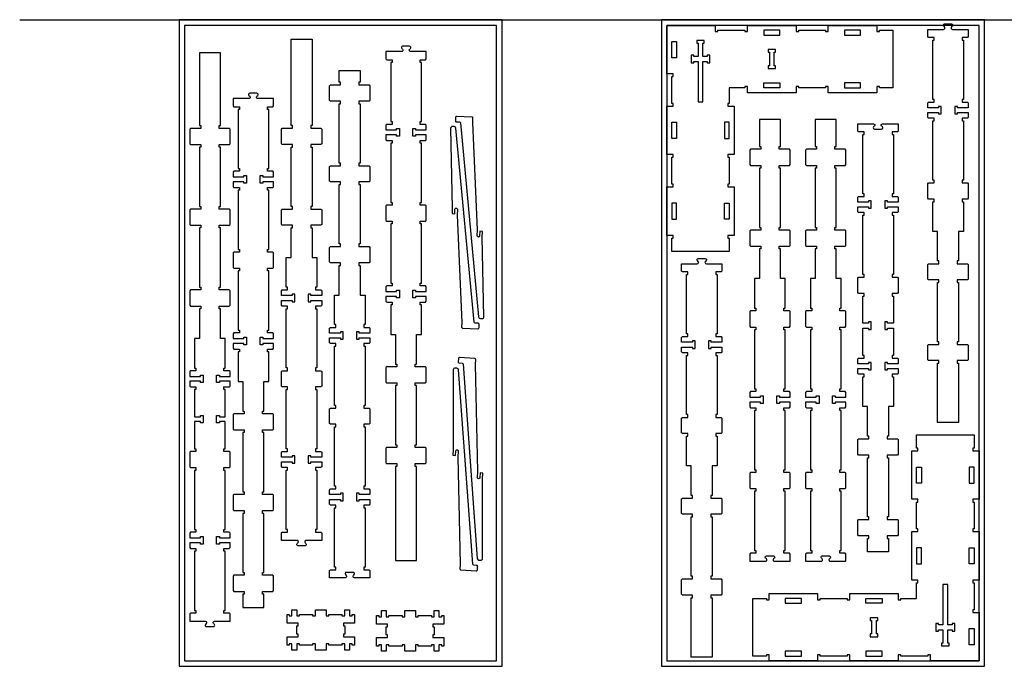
# Model space of a CAD drawing. Header units: inches. Extents: x -1745 to 48028, y -9858 to 20083.
# Tile 14 of 31: x 17034 to 20693, y 5994 to 8395. Entities that reach past the tile are written whole.
import ezdxf

# ---------------------------------------------------------------- set-up
doc = ezdxf.new("R2010")
doc.units = ezdxf.units.IN
doc.header["$MEASUREMENT"] = 0
doc.header["$PDMODE"] = 34
doc.layers.add('TOP-CUT-OUTSIDE_24.500MM', color=7, linetype='Continuous', lineweight=25, true_color=0x00a2ff)

msp = doc.modelspace()

# ---------------------------------------------------------------- linework, layer by layer
msp.add_line((17033.7, 8394.1), (31373.4, 8394.1))
for points in [[(17626.1, 5994.1), (18826.1, 5994.1), (18826.1, 8394.1), (17626.1, 8394.1)], [(19418.6, 5994.1), (20618.6, 5994.1), (20618.6, 8394.1), (19418.6, 8394.1)], [(17646.1, 6014.1), (18806.1, 6014.1), (18806.1, 8374.1), (17646.1, 8374.1)], [(19670.6, 8142.1), (19670.6, 8084.1), (19665.6, 8084.1), (19665.6, 8074.1), (19688.6, 8074.1), (19688.6, 7894.1), (19665.6, 7894.1), (19665.6, 7884.1), (19670.6, 7884.1), (19670.6, 7784.1), (19665.6, 7784.1), (19665.6, 7774.1), (19688.6, 7774.1), (19688.6, 7594.1), (19665.6, 7594.1), (19665.6, 7584.1), (19670.6, 7584.1), (19670.6, 7534.1), (19456.6, 7534.1), (19456.6, 7584.1), (19461.6, 7584.1), (19461.6, 7594.1), (19438.6, 7594.1), (19438.6, 7774.1), (19461.6, 7774.1), (19461.6, 7784.1), (19456.6, 7784.1), (19456.6, 7884.1), (19461.6, 7884.1), (19461.6, 7894.1), (19438.6, 7894.1), (19438.6, 8074.1), (19461.6, 8074.1), (19461.6, 8084.1), (19456.6, 8084.1), (19456.6, 8184.1), (19461.6, 8184.1), (19461.6, 8194.1), (19438.6, 8194.1), (19438.6, 8374.1), (19618.6, 8374.1), (19618.6, 8351.1), (19628.6, 8351.1), (19628.6, 8356.1), (19728.6, 8356.1), (19728.6, 8351.1), (19738.6, 8351.1), (19738.6, 8374.1), (19918.6, 8374.1), (19918.6, 8351.1), (19928.6, 8351.1), (19928.6, 8356.1), (20028.6, 8356.1), (20028.6, 8351.1), (20038.6, 8351.1), (20038.6, 8374.1), (20218.6, 8374.1), (20218.6, 8351.1), (20228.6, 8351.1), (20228.6, 8356.1), (20278.6, 8356.1), (20278.6, 8142.1), (20228.6, 8142.1), (20228.6, 8147.1), (20218.6, 8147.1), (20218.6, 8124.1), (20038.6, 8124.1), (20038.6, 8147.1), (20028.6, 8147.1), (20028.6, 8142.1), (19928.6, 8142.1), (19928.6, 8147.1), (19918.6, 8147.1), (19918.6, 8124.1), (19738.6, 8124.1), (19738.6, 8147.1), (19728.6, 8147.1), (19728.6, 8142.1)], [(19438.6, 6014.1), (20598.6, 6014.1), (20598.6, 8374.1), (19438.6, 8374.1)], [(19528.6, 8235.1), (19538.6, 8235.1), (19538.6, 8240.1), (19554.6, 8240.1), (19554.6, 8090.1), (19572.6, 8090.1), (19572.6, 8240.1), (19588.6, 8240.1), (19588.6, 8235.1), (19598.6, 8235.1), (19598.6, 8263.1), (19588.6, 8263.1), (19588.6, 8258.1), (19572.6, 8258.1), (19572.6, 8308.1), (19577.6, 8308.1), (19577.6, 8318.1), (19549.6, 8318.1), (19549.6, 8308.1), (19554.6, 8308.1), (19554.6, 8258.1), (19538.6, 8258.1), (19538.6, 8263.1), (19528.6, 8263.1)], [(19842.6, 8214.1), (19842.6, 8224.1), (19837.6, 8224.1), (19837.6, 8274.1), (19842.6, 8274.1), (19842.6, 8284.1), (19814.6, 8284.1), (19814.6, 8274.1), (19819.6, 8274.1), (19819.6, 8224.1), (19814.6, 8224.1), (19814.6, 8214.1)], [(20366.6, 6246.1), (20366.6, 6304.1), (20371.6, 6304.1), (20371.6, 6314.1), (20348.6, 6314.1), (20348.6, 6494.1), (20371.6, 6494.1), (20371.6, 6504.1), (20366.6, 6504.1), (20366.6, 6604.1), (20371.6, 6604.1), (20371.6, 6614.1), (20348.6, 6614.1), (20348.6, 6794.1), (20371.6, 6794.1), (20371.6, 6804.1), (20366.6, 6804.1), (20366.6, 6854.1), (20580.6, 6854.1), (20580.6, 6804.1), (20575.6, 6804.1), (20575.6, 6794.1), (20598.6, 6794.1), (20598.6, 6614.1), (20575.6, 6614.1), (20575.6, 6604.1), (20580.6, 6604.1), (20580.6, 6504.1), (20575.6, 6504.1), (20575.6, 6494.1), (20598.6, 6494.1), (20598.6, 6314.1), (20575.6, 6314.1), (20575.6, 6304.1), (20580.6, 6304.1), (20580.6, 6204.1), (20575.6, 6204.1), (20575.6, 6194.1), (20598.6, 6194.1), (20598.6, 6014.1), (20418.6, 6014.1), (20418.6, 6037.1), (20408.6, 6037.1), (20408.6, 6032.1), (20308.6, 6032.1), (20308.6, 6037.1), (20298.6, 6037.1), (20298.6, 6014.1), (20118.6, 6014.1), (20118.6, 6037.1), (20108.6, 6037.1), (20108.6, 6032.1), (20008.6, 6032.1), (20008.6, 6037.1), (19998.6, 6037.1), (19998.6, 6014.1), (19818.6, 6014.1), (19818.6, 6037.1), (19808.6, 6037.1), (19808.6, 6032.1), (19758.6, 6032.1), (19758.6, 6246.1), (19808.6, 6246.1), (19808.6, 6241.1), (19818.6, 6241.1), (19818.6, 6264.1), (19998.6, 6264.1), (19998.6, 6241.1), (20008.6, 6241.1), (20008.6, 6246.1), (20108.6, 6246.1), (20108.6, 6241.1), (20118.6, 6241.1), (20118.6, 6264.1), (20298.6, 6264.1), (20298.6, 6241.1), (20308.6, 6241.1), (20308.6, 6246.1)], [(20508.6, 6153.1), (20498.6, 6153.1), (20498.6, 6148.1), (20482.6, 6148.1), (20482.6, 6298.1), (20464.6, 6298.1), (20464.6, 6148.1), (20448.6, 6148.1), (20448.6, 6153.1), (20438.6, 6153.1), (20438.6, 6125.1), (20448.6, 6125.1), (20448.6, 6130.1), (20464.6, 6130.1), (20464.6, 6080.1), (20459.6, 6080.1), (20459.6, 6070.1), (20487.6, 6070.1), (20487.6, 6080.1), (20482.6, 6080.1), (20482.6, 6130.1), (20498.6, 6130.1), (20498.6, 6125.1), (20508.6, 6125.1)], [(20194.6, 6174.1), (20194.6, 6164.1), (20199.6, 6164.1), (20199.6, 6114.1), (20194.6, 6114.1), (20194.6, 6104.1), (20222.6, 6104.1), (20222.6, 6114.1), (20217.6, 6114.1), (20217.6, 6164.1), (20222.6, 6164.1), (20222.6, 6174.1)]]:
    msp.add_lwpolyline(points, close=True)
for points in [[(20431.5, 8019.2), (20431.5, 8029.2), (20411.5, 8029.2), (20408.5, 8032.2), (20408.5, 8050.2), (20448.5, 8050.2), (20448.5, 8045.2), (20458.5, 8045.2), (20458.5, 8073.2), (20448.5, 8073.2), (20448.5, 8068.2), (20408.5, 8068.2), (20408.5, 8086.2), (20411.5, 8089.2), (20431.5, 8089.2), (20431.5, 8099.2), (20426.5, 8099.2), (20426.5, 8319.2), (20431.5, 8319.2), (20431.5, 8329.2), (20411.5, 8329.2), (20408.5, 8332.2), (20408.5, 8359.2), (20466.3, 8359.2, 0.668179), (20470.1, 8368.2), (20467.1, 8371.1, -0.668179), (20470.5, 8379.3), (20496.4, 8379.3, -0.668179), (20499.8, 8371.1), (20496.9, 8368.2, 0.668179), (20500.6, 8359.2), (20558.5, 8359.2), (20558.5, 8332.2), (20555.5, 8329.2), (20535.5, 8329.2), (20535.5, 8319.2), (20540.5, 8319.2), (20540.5, 8099.2), (20535.5, 8099.2), (20535.5, 8089.2), (20555.5, 8089.2), (20558.5, 8086.2), (20558.5, 8068.2), (20518.5, 8068.2), (20518.5, 8073.2), (20508.5, 8073.2), (20508.5, 8045.2), (20518.5, 8045.2), (20518.5, 8050.2), (20558.5, 8050.2), (20558.5, 8032.2), (20555.5, 8029.2), (20535.5, 8029.2), (20535.5, 8019.2), (20540.5, 8019.2), (20540.5, 7799.2), (20535.5, 7799.2), (20535.5, 7789.2), (20555.5, 7789.2), (20558.5, 7786.2), (20558.5, 7732.2), (20555.5, 7729.2), (20535.5, 7729.2), (20535.5, 7719.2), (20540.5, 7719.2), (20540.5, 7609.2), (20522.5, 7609.2), (20522.5, 7499.2), (20517.5, 7499.2), (20517.5, 7489.2), (20555.5, 7489.2), (20558.5, 7486.2), (20558.5, 7432.2), (20555.5, 7429.2), (20517.5, 7429.2), (20517.5, 7419.2), (20522.5, 7419.2), (20522.5, 7199.2), (20517.5, 7199.2), (20517.5, 7189.2), (20555.5, 7189.2), (20558.5, 7186.2), (20558.5, 7132.2), (20555.5, 7129.2), (20517.5, 7129.2), (20517.5, 7119.2), (20522.5, 7119.2), (20522.5, 6899.2), (20444.5, 6899.2), (20444.5, 7119.2), (20449.5, 7119.2), (20449.5, 7129.2), (20411.5, 7129.2), (20408.5, 7132.2), (20408.5, 7186.2), (20411.5, 7189.2), (20449.5, 7189.2), (20449.5, 7199.2), (20444.5, 7199.2), (20444.5, 7419.2), (20449.5, 7419.2), (20449.5, 7429.2), (20411.5, 7429.2), (20408.5, 7432.2), (20408.5, 7486.2), (20411.5, 7489.2), (20449.5, 7489.2), (20449.5, 7499.2), (20444.5, 7499.2), (20444.5, 7609.2), (20426.5, 7609.2), (20426.5, 7719.2), (20431.5, 7719.2), (20431.5, 7729.2), (20411.5, 7729.2), (20408.5, 7732.2), (20408.5, 7786.2), (20411.5, 7789.2), (20431.5, 7789.2), (20431.5, 7799.2), (20426.5, 7799.2), (20426.5, 8019.2)], [(18064.8, 6449.9), (18067.8, 6452.8, 0.668179), (18064, 6461.8), (18006.2, 6461.8), (18006.2, 6488.8), (18009.2, 6491.8), (18029.2, 6491.8), (18029.2, 6501.8), (18024.2, 6501.8), (18024.2, 6721.8), (18029.2, 6721.8), (18029.2, 6731.8), (18009.2, 6731.8), (18006.2, 6734.8), (18006.2, 6752.8), (18046.2, 6752.8), (18046.2, 6747.8), (18056.2, 6747.8), (18056.2, 6775.8), (18046.2, 6775.8), (18046.2, 6770.8), (18006.2, 6770.8), (18006.2, 6788.8), (18009.2, 6791.8), (18029.2, 6791.8), (18029.2, 6801.8), (18024.2, 6801.8), (18024.2, 7021.8), (18029.2, 7021.8), (18029.2, 7031.8), (18009.2, 7031.8), (18006.2, 7034.8), (18006.2, 7088.8), (18009.2, 7091.8), (18029.2, 7091.8), (18029.2, 7101.8), (18024.2, 7101.8), (18024.2, 7321.8), (18029.2, 7321.8), (18029.2, 7331.8), (18009.2, 7331.8), (18006.2, 7334.8), (18006.2, 7352.8), (18046.2, 7352.8), (18046.2, 7347.8), (18056.2, 7347.8), (18056.2, 7375.8), (18046.2, 7375.8), (18046.2, 7370.8), (18006.2, 7370.8), (18006.2, 7388.8), (18009.2, 7391.8), (18029.2, 7391.8), (18029.2, 7401.8), (18024.2, 7401.8), (18024.2, 7511.8), (18042.2, 7511.8), (18042.2, 7621.8), (18047.2, 7621.8), (18047.2, 7631.8), (18009.2, 7631.8), (18006.2, 7634.8), (18006.2, 7688.8), (18009.2, 7691.8), (18047.2, 7691.8), (18047.2, 7701.8), (18042.2, 7701.8), (18042.2, 7921.8), (18047.2, 7921.8), (18047.2, 7931.8), (18009.2, 7931.8), (18006.2, 7934.8), (18006.2, 7988.8), (18009.2, 7991.8), (18047.2, 7991.8), (18047.2, 8001.8), (18042.2, 8001.8), (18042.2, 8322.6), (18120.2, 8322.6), (18120.2, 8001.8), (18115.2, 8001.8), (18115.2, 7991.8), (18153.2, 7991.8), (18156.2, 7988.8), (18156.2, 7934.8), (18153.2, 7931.8), (18115.2, 7931.8), (18115.2, 7921.8), (18120.2, 7921.8), (18120.2, 7701.8), (18115.2, 7701.8), (18115.2, 7691.8), (18153.2, 7691.8), (18156.2, 7688.8), (18156.2, 7634.8), (18153.2, 7631.8), (18115.2, 7631.8), (18115.2, 7621.8), (18120.2, 7621.8), (18120.2, 7511.8), (18138.2, 7511.8), (18138.2, 7401.8), (18133.2, 7401.8), (18133.2, 7391.8), (18153.2, 7391.8), (18156.2, 7388.8), (18156.2, 7370.8), (18116.2, 7370.8), (18116.2, 7375.8), (18106.2, 7375.8), (18106.2, 7347.8), (18116.2, 7347.8), (18116.2, 7352.8), (18156.2, 7352.8), (18156.2, 7334.8), (18153.2, 7331.8), (18133.2, 7331.8), (18133.2, 7321.8), (18138.2, 7321.8), (18138.2, 7101.8), (18133.2, 7101.8), (18133.2, 7091.8), (18153.2, 7091.8), (18156.2, 7088.8), (18156.2, 7034.8), (18153.2, 7031.8), (18133.2, 7031.8), (18133.2, 7021.8), (18138.2, 7021.8), (18138.2, 6801.8), (18133.2, 6801.8), (18133.2, 6791.8), (18153.2, 6791.8), (18156.2, 6788.8), (18156.2, 6770.8), (18116.2, 6770.8), (18116.2, 6775.8), (18106.2, 6775.8), (18106.2, 6747.8), (18116.2, 6747.8), (18116.2, 6752.8), (18156.2, 6752.8), (18156.2, 6734.8), (18153.2, 6731.8), (18133.2, 6731.8), (18133.2, 6721.8), (18138.2, 6721.8), (18138.2, 6501.8), (18133.2, 6501.8), (18133.2, 6491.8), (18153.2, 6491.8), (18156.2, 6488.8), (18156.2, 6461.8), (18098.3, 6461.8, 0.668179), (18094.6, 6452.8), (18097.5, 6449.9, -0.668179), (18094.1, 6441.7), (18068.2, 6441.7, -0.668179)], [(17688.6, 6501.7), (17688.6, 6491.7), (17668.6, 6491.7), (17665.6, 6488.7), (17665.6, 6470.7), (17705.6, 6470.7), (17705.6, 6475.7), (17715.6, 6475.7), (17715.6, 6447.7), (17705.6, 6447.7), (17705.6, 6452.7), (17665.6, 6452.7), (17665.6, 6434.7), (17668.6, 6431.7), (17688.6, 6431.7), (17688.6, 6421.7), (17683.6, 6421.7), (17683.6, 6201.7), (17688.6, 6201.7), (17688.6, 6191.7), (17668.6, 6191.7), (17665.6, 6188.7), (17665.6, 6161.7), (17723.5, 6161.7, -0.668179), (17727.2, 6152.7), (17724.3, 6149.8, 0.668179), (17727.7, 6141.6), (17753.6, 6141.6, 0.668179), (17757, 6149.8), (17754, 6152.7, -0.668179), (17757.8, 6161.7), (17815.6, 6161.7), (17815.6, 6188.7), (17812.6, 6191.7), (17792.6, 6191.7), (17792.6, 6201.7), (17797.6, 6201.7), (17797.6, 6421.7), (17792.6, 6421.7), (17792.6, 6431.7), (17812.6, 6431.7), (17815.6, 6434.7), (17815.6, 6452.7), (17775.6, 6452.7), (17775.6, 6447.7), (17765.6, 6447.7), (17765.6, 6475.7), (17775.6, 6475.7), (17775.6, 6470.7), (17815.6, 6470.7), (17815.6, 6488.7), (17812.6, 6491.7), (17792.6, 6491.7), (17792.6, 6501.7), (17797.6, 6501.7), (17797.6, 6602.7), (17797.6, 6620.7), (17797.6, 6721.7), (17792.6, 6721.7), (17792.6, 6731.7), (17812.6, 6731.7), (17815.6, 6734.7), (17815.6, 6788.7), (17812.6, 6791.7), (17792.6, 6791.7), (17792.6, 6801.7), (17797.6, 6801.7), (17797.6, 6902.7), (17775.6, 6902.7), (17775.6, 6897.7), (17765.6, 6897.7), (17765.6, 6925.7), (17775.6, 6925.7), (17775.6, 6920.7), (17797.6, 6920.7), (17797.6, 7021.7), (17792.6, 7021.7), (17792.6, 7031.7), (17812.6, 7031.7), (17815.6, 7034.7), (17815.6, 7052.7), (17775.6, 7052.7), (17775.6, 7047.7), (17765.6, 7047.7), (17765.6, 7075.7), (17775.6, 7075.7), (17775.6, 7070.7), (17815.6, 7070.7), (17815.6, 7088.7), (17812.6, 7091.7), (17792.6, 7091.7), (17792.6, 7101.7), (17797.6, 7101.7), (17797.6, 7211.7), (17779.6, 7211.7), (17779.6, 7321.7), (17774.6, 7321.7), (17774.6, 7331.7), (17812.6, 7331.7), (17815.6, 7334.7), (17815.6, 7388.7), (17812.6, 7391.7), (17774.6, 7391.7), (17774.6, 7401.7), (17779.6, 7401.7), (17779.6, 7621.7), (17774.6, 7621.7), (17774.6, 7631.7), (17812.6, 7631.7), (17815.6, 7634.7), (17815.6, 7688.7), (17812.6, 7691.7), (17774.6, 7691.7), (17774.6, 7701.7), (17779.6, 7701.7), (17779.6, 7921.7), (17774.6, 7921.7), (17774.6, 7931.7), (17812.6, 7931.7), (17815.6, 7934.7), (17815.6, 7988.7), (17812.6, 7991.7), (17774.6, 7991.7), (17774.6, 8001.7), (17779.6, 8001.7), (17779.6, 8271.7), (17701.6, 8271.7), (17701.6, 8001.7), (17706.6, 8001.7), (17706.6, 7991.7), (17668.6, 7991.7), (17665.6, 7988.7), (17665.6, 7934.7), (17668.6, 7931.7), (17706.6, 7931.7), (17706.6, 7921.7), (17701.6, 7921.7), (17701.6, 7701.7), (17706.6, 7701.7), (17706.6, 7691.7), (17668.6, 7691.7), (17665.6, 7688.7), (17665.6, 7634.7), (17668.6, 7631.7), (17706.6, 7631.7), (17706.6, 7621.7), (17701.6, 7621.7), (17701.6, 7401.7), (17706.6, 7401.7), (17706.6, 7391.7), (17668.6, 7391.7), (17665.6, 7388.7), (17665.6, 7334.7), (17668.6, 7331.7), (17706.6, 7331.7), (17706.6, 7321.7), (17701.6, 7321.7), (17701.6, 7211.7), (17683.6, 7211.7), (17683.6, 7101.7), (17688.6, 7101.7), (17688.6, 7091.7), (17668.6, 7091.7), (17665.6, 7088.7), (17665.6, 7070.7), (17705.6, 7070.7), (17705.6, 7075.7), (17715.6, 7075.7), (17715.6, 7047.7), (17705.6, 7047.7), (17705.6, 7052.7), (17665.6, 7052.7), (17665.6, 7034.7), (17668.6, 7031.7), (17688.6, 7031.7), (17688.6, 7021.7), (17683.6, 7021.7), (17683.6, 6920.7), (17705.6, 6920.7), (17705.6, 6925.7), (17715.6, 6925.7), (17715.6, 6897.7), (17705.6, 6897.7), (17705.6, 6902.7), (17683.6, 6902.7), (17683.6, 6801.7), (17688.6, 6801.7), (17688.6, 6791.7), (17668.6, 6791.7), (17665.6, 6788.7), (17665.6, 6734.7), (17668.6, 6731.7), (17688.6, 6731.7), (17688.6, 6721.7), (17683.6, 6721.7), (17683.6, 6620.7), (17683.6, 6602.7), (17683.6, 6501.7)], [(18544.5, 8276.6), (18486.7, 8276.6, -0.668179), (18482.9, 8285.6), (18485.9, 8288.5, 0.668179), (18482.5, 8296.6), (18456.6, 8296.6, 0.668179), (18453.2, 8288.5), (18456.1, 8285.6, -0.668179), (18452.4, 8276.6), (18394.5, 8276.6), (18394.5, 8249.6), (18397.5, 8246.6), (18417.5, 8246.6), (18417.5, 8236.6), (18412.5, 8236.6), (18412.5, 8016.6), (18417.5, 8016.6), (18417.5, 8006.6), (18397.5, 8006.6), (18394.5, 8003.6), (18394.5, 7985.6), (18434.5, 7985.6), (18434.5, 7990.6), (18444.5, 7990.6), (18444.5, 7962.6), (18434.5, 7962.6), (18434.5, 7967.6), (18394.5, 7967.6), (18394.5, 7949.6), (18397.5, 7946.6), (18417.5, 7946.6), (18417.5, 7936.6), (18412.5, 7936.6), (18412.5, 7716.6), (18417.5, 7716.6), (18417.5, 7706.6), (18397.5, 7706.6), (18394.5, 7703.6), (18394.5, 7649.6), (18397.5, 7646.6), (18417.5, 7646.6), (18417.5, 7636.6), (18412.5, 7636.6), (18412.5, 7416.6), (18417.5, 7416.6), (18417.5, 7406.6), (18397.5, 7406.6), (18394.5, 7403.6), (18394.5, 7385.6), (18434.5, 7385.6), (18434.5, 7390.6), (18444.5, 7390.6), (18444.5, 7362.6), (18434.5, 7362.6), (18434.5, 7367.6), (18394.5, 7367.6), (18394.5, 7349.6), (18397.5, 7346.6), (18417.5, 7346.6), (18417.5, 7336.6), (18412.5, 7336.6), (18412.5, 7226.6), (18430.5, 7226.6), (18430.5, 7116.6), (18435.5, 7116.6), (18435.5, 7106.6), (18397.5, 7106.6), (18394.5, 7103.6), (18394.5, 7049.6), (18397.5, 7046.6), (18435.5, 7046.6), (18435.5, 7036.6), (18430.5, 7036.6), (18430.5, 6816.6), (18435.5, 6816.6), (18435.5, 6806.6), (18397.5, 6806.6), (18394.5, 6803.6), (18394.5, 6749.6), (18397.5, 6746.6), (18435.5, 6746.6), (18435.5, 6736.6), (18430.5, 6736.6), (18430.5, 6386.6), (18508.5, 6386.6), (18508.5, 6736.6), (18503.5, 6736.6), (18503.5, 6746.6), (18541.5, 6746.6), (18544.5, 6749.6), (18544.5, 6803.6), (18541.5, 6806.6), (18503.5, 6806.6), (18503.5, 6816.6), (18508.5, 6816.6), (18508.5, 7036.6), (18503.5, 7036.6), (18503.5, 7046.6), (18541.5, 7046.6), (18544.5, 7049.6), (18544.5, 7103.6), (18541.5, 7106.6), (18503.5, 7106.6), (18503.5, 7116.6), (18508.5, 7116.6), (18508.5, 7226.6), (18526.5, 7226.6), (18526.5, 7336.6), (18521.5, 7336.6), (18521.5, 7346.6), (18541.5, 7346.6), (18544.5, 7349.6), (18544.5, 7367.6), (18504.5, 7367.6), (18504.5, 7362.6), (18494.5, 7362.6), (18494.5, 7390.6), (18504.5, 7390.6), (18504.5, 7385.6), (18544.5, 7385.6), (18544.5, 7403.6), (18541.5, 7406.6), (18521.5, 7406.6), (18521.5, 7416.6), (18526.5, 7416.6), (18526.5, 7636.6), (18521.5, 7636.6), (18521.5, 7646.6), (18541.5, 7646.6), (18544.5, 7649.6), (18544.5, 7703.6), (18541.5, 7706.6), (18521.5, 7706.6), (18521.5, 7716.6), (18526.5, 7716.6), (18526.5, 7936.6), (18521.5, 7936.6), (18521.5, 7946.6), (18541.5, 7946.6), (18544.5, 7949.6), (18544.5, 7967.6), (18504.5, 7967.6), (18504.5, 7962.6), (18494.5, 7962.6), (18494.5, 7990.6), (18504.5, 7990.6), (18504.5, 7985.6), (18544.5, 7985.6), (18544.5, 8003.6), (18541.5, 8006.6), (18521.5, 8006.6), (18521.5, 8016.6), (18526.5, 8016.6), (18526.5, 8236.6), (18521.5, 8236.6), (18521.5, 8246.6), (18541.5, 8246.6), (18544.5, 8249.6)], [(18294.4, 8152.7), (18332.4, 8152.7), (18335.4, 8149.7), (18335.4, 8095.7), (18332.4, 8092.7), (18294.4, 8092.7), (18294.4, 8082.7), (18299.4, 8082.7), (18299.4, 7862.7), (18294.4, 7862.7), (18294.4, 7852.7), (18332.4, 7852.7), (18335.4, 7849.7), (18335.4, 7795.7), (18332.4, 7792.7), (18294.4, 7792.7), (18294.4, 7782.7), (18299.4, 7782.7), (18299.4, 7562.7), (18294.4, 7562.7), (18294.4, 7552.7), (18332.4, 7552.7), (18335.4, 7549.7), (18335.4, 7495.7), (18332.4, 7492.7), (18294.4, 7492.7), (18294.4, 7482.7), (18299.4, 7482.7), (18299.4, 7372.7), (18317.4, 7372.7), (18317.4, 7262.7), (18312.4, 7262.7), (18312.4, 7252.7), (18332.4, 7252.7), (18335.4, 7249.7), (18335.4, 7231.7), (18295.4, 7231.7), (18295.4, 7236.7), (18285.4, 7236.7), (18285.4, 7208.7), (18295.4, 7208.7), (18295.4, 7213.7), (18335.4, 7213.7), (18335.4, 7195.7), (18332.4, 7192.7), (18312.4, 7192.7), (18312.4, 7182.7), (18317.4, 7182.7), (18317.4, 6962.7), (18312.4, 6962.7), (18312.4, 6952.7), (18332.4, 6952.7), (18335.4, 6949.7), (18335.4, 6895.7), (18332.4, 6892.7), (18312.4, 6892.7), (18312.4, 6882.7), (18317.4, 6882.7), (18317.4, 6662.7), (18312.4, 6662.7), (18312.4, 6652.7), (18332.4, 6652.7), (18335.4, 6649.7), (18335.4, 6631.7), (18295.4, 6631.7), (18295.4, 6636.7), (18285.4, 6636.7), (18285.4, 6608.7), (18295.4, 6608.7), (18295.4, 6613.7), (18335.4, 6613.7), (18335.4, 6595.7), (18332.4, 6592.7), (18312.4, 6592.7), (18312.4, 6582.7), (18317.4, 6582.7), (18317.4, 6362.7), (18312.4, 6362.7), (18312.4, 6352.7), (18332.4, 6352.7), (18335.4, 6349.7), (18335.4, 6322.7), (18277.5, 6322.7, -0.668179), (18273.8, 6331.7), (18276.7, 6334.7, 0.668179), (18273.3, 6342.8), (18247.4, 6342.8, 0.668179), (18244, 6334.7), (18247, 6331.7, -0.668179), (18243.2, 6322.7), (18185.4, 6322.7), (18185.4, 6349.7), (18188.4, 6352.7), (18208.4, 6352.7), (18208.4, 6362.7), (18203.4, 6362.7), (18203.4, 6582.7), (18208.4, 6582.7), (18208.4, 6592.7), (18188.4, 6592.7), (18185.4, 6595.7), (18185.4, 6613.7), (18225.4, 6613.7), (18225.4, 6608.7), (18235.4, 6608.7), (18235.4, 6636.7), (18225.4, 6636.7), (18225.4, 6631.7), (18185.4, 6631.7), (18185.4, 6649.7), (18188.4, 6652.7), (18208.4, 6652.7), (18208.4, 6662.7), (18203.4, 6662.7), (18203.4, 6882.7), (18208.4, 6882.7), (18208.4, 6892.7), (18188.4, 6892.7), (18185.4, 6895.7), (18185.4, 6949.7), (18188.4, 6952.7), (18208.4, 6952.7), (18208.4, 6962.7), (18203.4, 6962.7), (18203.4, 7182.7), (18208.4, 7182.7), (18208.4, 7192.7), (18188.4, 7192.7), (18185.4, 7195.7), (18185.4, 7213.7), (18225.4, 7213.7), (18225.4, 7208.7), (18235.4, 7208.7), (18235.4, 7236.7), (18225.4, 7236.7), (18225.4, 7231.7), (18185.4, 7231.7), (18185.4, 7249.7), (18188.4, 7252.7), (18208.4, 7252.7), (18208.4, 7262.7), (18203.4, 7262.7), (18203.4, 7372.7), (18221.4, 7372.7), (18221.4, 7482.7), (18226.4, 7482.7), (18226.4, 7492.7), (18188.4, 7492.7), (18185.4, 7495.7), (18185.4, 7549.7), (18188.4, 7552.7), (18226.4, 7552.7), (18226.4, 7562.7), (18221.4, 7562.7), (18221.4, 7782.7), (18226.4, 7782.7), (18226.4, 7792.7), (18188.4, 7792.7), (18185.4, 7795.7), (18185.4, 7849.7), (18188.4, 7852.7), (18226.4, 7852.7), (18226.4, 7862.7), (18221.4, 7862.7), (18221.4, 8082.7), (18226.4, 8082.7), (18226.4, 8092.7), (18188.4, 8092.7), (18185.4, 8095.7), (18185.4, 8149.7), (18188.4, 8152.7), (18226.4, 8152.7), (18226.4, 8162.7), (18221.4, 8162.7), (18221.4, 8206.7), (18299.4, 8206.7), (18299.4, 8162.7), (18294.4, 8162.7)], [(17850, 7232.1), (17830, 7232.1), (17827, 7229.1), (17827, 7211.1), (17867, 7211.1), (17867, 7216.1), (17877, 7216.1), (17877, 7188.1), (17867, 7188.1), (17867, 7193.1), (17827, 7193.1), (17827, 7175.1), (17830, 7172.1), (17850, 7172.1), (17850, 7162.1), (17845, 7162.1), (17845, 7052.1), (17863, 7052.1), (17863, 6942.1), (17868, 6942.1), (17868, 6932.1), (17830, 6932.1), (17827, 6929.1), (17827, 6875.1), (17830, 6872.1), (17868, 6872.1), (17868, 6862.1), (17863, 6862.1), (17863, 6642.1), (17868, 6642.1), (17868, 6632.1), (17830, 6632.1), (17827, 6629.1), (17827, 6575.1), (17830, 6572.1), (17868, 6572.1), (17868, 6562.1), (17863, 6562.1), (17863, 6342.1), (17868, 6342.1), (17868, 6332.1), (17830, 6332.1), (17827, 6329.1), (17827, 6275.1), (17830, 6272.1), (17868, 6272.1), (17868, 6262.1), (17863, 6262.1), (17863, 6212.1), (17941, 6212.1), (17941, 6262.1), (17936, 6262.1), (17936, 6272.1), (17974, 6272.1), (17977, 6275.1), (17977, 6329.1), (17974, 6332.1), (17936, 6332.1), (17936, 6342.1), (17941, 6342.1), (17941, 6562.1), (17936, 6562.1), (17936, 6572.1), (17974, 6572.1), (17977, 6575.1), (17977, 6629.1), (17974, 6632.1), (17936, 6632.1), (17936, 6642.1), (17941, 6642.1), (17941, 6862.1), (17936, 6862.1), (17936, 6872.1), (17974, 6872.1), (17977, 6875.1), (17977, 6929.1), (17974, 6932.1), (17936, 6932.1), (17936, 6942.1), (17941, 6942.1), (17941, 7052.1), (17959, 7052.1), (17959, 7162.1), (17954, 7162.1), (17954, 7172.1), (17974, 7172.1), (17977, 7175.1), (17977, 7193.1), (17937, 7193.1), (17937, 7188.1), (17927, 7188.1), (17927, 7216.1), (17937, 7216.1), (17937, 7211.1), (17977, 7211.1), (17977, 7229.1), (17974, 7232.1), (17954, 7232.1), (17954, 7242.1), (17959, 7242.1), (17959, 7462.1), (17954, 7462.1), (17954, 7472.1), (17974, 7472.1), (17977, 7475.1), (17977, 7529.1), (17974, 7532.1), (17954, 7532.1), (17954, 7542.1), (17959, 7542.1), (17959, 7762.1), (17954, 7762.1), (17954, 7772.1), (17974, 7772.1), (17977, 7775.1), (17977, 7793.1), (17937, 7793.1), (17937, 7788.1), (17927, 7788.1), (17927, 7816.1), (17937, 7816.1), (17937, 7811.1), (17977, 7811.1), (17977, 7829.1), (17974, 7832.1), (17954, 7832.1), (17954, 7842.1), (17959, 7842.1), (17959, 8062.1), (17954, 8062.1), (17954, 8072.1), (17974, 8072.1), (17977, 8075.1), (17977, 8102.1), (17919.1, 8102.1, -0.668179), (17915.4, 8111.1), (17918.3, 8114, 0.668179), (17914.9, 8122.2), (17889, 8122.2, 0.668179), (17885.6, 8114), (17888.6, 8111.1, -0.668179), (17884.8, 8102.1), (17827, 8102.1), (17827, 8075.1), (17830, 8072.1), (17850, 8072.1), (17850, 8062.1), (17845, 8062.1), (17845, 7842.1), (17850, 7842.1), (17850, 7832.1), (17830, 7832.1), (17827, 7829.1), (17827, 7811.1), (17867, 7811.1), (17867, 7816.1), (17877, 7816.1), (17877, 7788.1), (17867, 7788.1), (17867, 7793.1), (17827, 7793.1), (17827, 7775.1), (17830, 7772.1), (17850, 7772.1), (17850, 7762.1), (17845, 7762.1), (17845, 7542.1), (17850, 7542.1), (17850, 7532.1), (17830, 7532.1), (17827, 7529.1), (17827, 7475.1), (17830, 7472.1), (17850, 7472.1), (17850, 7462.1), (17845, 7462.1), (17845, 7242.1), (17850, 7242.1)], [(19749.8, 7914), (19746.8, 7911), (19746.8, 7857), (19749.8, 7854), (19787.8, 7854), (19787.8, 7844), (19782.8, 7844), (19782.8, 7624), (19787.8, 7624), (19787.8, 7614), (19749.8, 7614), (19746.8, 7611), (19746.8, 7557), (19749.8, 7554), (19787.8, 7554), (19787.8, 7544), (19782.8, 7544), (19782.8, 7434), (19764.8, 7434), (19764.8, 7324), (19769.8, 7324), (19769.8, 7314), (19749.8, 7314), (19746.8, 7311), (19746.8, 7257), (19749.8, 7254), (19769.8, 7254), (19769.8, 7244), (19764.8, 7244), (19764.8, 7024), (19769.8, 7024), (19769.8, 7014), (19749.8, 7014), (19746.8, 7011), (19746.8, 6993), (19786.8, 6993), (19786.8, 6998), (19796.8, 6998), (19796.8, 6970), (19786.8, 6970), (19786.8, 6975), (19746.8, 6975), (19746.8, 6957), (19749.8, 6954), (19769.8, 6954), (19769.8, 6944), (19764.8, 6944), (19764.8, 6724), (19769.8, 6724), (19769.8, 6714), (19749.8, 6714), (19746.8, 6711), (19746.8, 6657), (19749.8, 6654), (19769.8, 6654), (19769.8, 6644), (19764.8, 6644), (19764.8, 6424), (19769.8, 6424), (19769.8, 6414), (19749.8, 6414), (19746.8, 6411), (19746.8, 6384), (19804.7, 6384, 0.668179), (19808.4, 6393), (19805.5, 6396, -0.668179), (19808.9, 6404.1), (19834.8, 6404.1, -0.668179), (19838.2, 6396), (19835.2, 6393, 0.668179), (19839, 6384), (19896.8, 6384), (19896.8, 6411), (19893.8, 6414), (19873.8, 6414), (19873.8, 6424), (19878.8, 6424), (19878.8, 6644), (19873.8, 6644), (19873.8, 6654), (19893.8, 6654), (19896.8, 6657), (19896.8, 6711), (19893.8, 6714), (19873.8, 6714), (19873.8, 6724), (19878.8, 6724), (19878.8, 6944), (19873.8, 6944), (19873.8, 6954), (19893.8, 6954), (19896.8, 6957), (19896.8, 6975), (19856.8, 6975), (19856.8, 6970), (19846.8, 6970), (19846.8, 6998), (19856.8, 6998), (19856.8, 6993), (19896.8, 6993), (19896.8, 7011), (19893.8, 7014), (19873.8, 7014), (19873.8, 7024), (19878.8, 7024), (19878.8, 7244), (19873.8, 7244), (19873.8, 7254), (19893.8, 7254), (19896.8, 7257), (19896.8, 7311), (19893.8, 7314), (19873.8, 7314), (19873.8, 7324), (19878.8, 7324), (19878.8, 7434), (19860.8, 7434), (19860.8, 7544), (19855.8, 7544), (19855.8, 7554), (19893.8, 7554), (19896.8, 7557), (19896.8, 7611), (19893.8, 7614), (19855.8, 7614), (19855.8, 7624), (19860.8, 7624), (19860.8, 7844), (19855.8, 7844), (19855.8, 7854), (19893.8, 7854), (19896.8, 7857), (19896.8, 7911), (19893.8, 7914), (19855.8, 7914), (19855.8, 7924), (19860.8, 7924), (19860.8, 8024), (19782.8, 8024), (19782.8, 7924), (19787.8, 7924), (19787.8, 7914)], [(19995.1, 7914), (19957.1, 7914), (19954.1, 7911), (19954.1, 7857), (19957.1, 7854), (19995.1, 7854), (19995.1, 7844), (19990.1, 7844), (19990.1, 7624), (19995.1, 7624), (19995.1, 7614), (19957.1, 7614), (19954.1, 7611), (19954.1, 7557), (19957.1, 7554), (19995.1, 7554), (19995.1, 7544), (19990.1, 7544), (19990.1, 7434), (19972.1, 7434), (19972.1, 7324), (19977.1, 7324), (19977.1, 7314), (19957.1, 7314), (19954.1, 7311), (19954.1, 7257), (19957.1, 7254), (19977.1, 7254), (19977.1, 7244), (19972.1, 7244), (19972.1, 7024), (19977.1, 7024), (19977.1, 7014), (19957.1, 7014), (19954.1, 7011), (19954.1, 6993), (19994.1, 6993), (19994.1, 6998), (20004.1, 6998), (20004.1, 6970), (19994.1, 6970), (19994.1, 6975), (19954.1, 6975), (19954.1, 6957), (19957.1, 6954), (19977.1, 6954), (19977.1, 6944), (19972.1, 6944), (19972.1, 6724), (19977.1, 6724), (19977.1, 6714), (19957.1, 6714), (19954.1, 6711), (19954.1, 6657), (19957.1, 6654), (19977.1, 6654), (19977.1, 6644), (19972.1, 6644), (19972.1, 6424), (19977.1, 6424), (19977.1, 6414), (19957.1, 6414), (19954.1, 6411), (19954.1, 6384), (20012, 6384, 0.668179), (20015.7, 6393), (20012.8, 6396, -0.668179), (20016.1, 6404.1), (20042.1, 6404.1, -0.668179), (20045.4, 6396), (20042.5, 6393, 0.668179), (20046.2, 6384), (20104.1, 6384), (20104.1, 6411), (20101.1, 6414), (20081.1, 6414), (20081.1, 6424), (20086.1, 6424), (20086.1, 6644), (20081.1, 6644), (20081.1, 6654), (20101.1, 6654), (20104.1, 6657), (20104.1, 6711), (20101.1, 6714), (20081.1, 6714), (20081.1, 6724), (20086.1, 6724), (20086.1, 6944), (20081.1, 6944), (20081.1, 6954), (20101.1, 6954), (20104.1, 6957), (20104.1, 6975), (20064.1, 6975), (20064.1, 6970), (20054.1, 6970), (20054.1, 6998), (20064.1, 6998), (20064.1, 6993), (20104.1, 6993), (20104.1, 7011), (20101.1, 7014), (20081.1, 7014), (20081.1, 7024), (20086.1, 7024), (20086.1, 7244), (20081.1, 7244), (20081.1, 7254), (20101.1, 7254), (20104.1, 7257), (20104.1, 7311), (20101.1, 7314), (20081.1, 7314), (20081.1, 7324), (20086.1, 7324), (20086.1, 7434), (20068.1, 7434), (20068.1, 7544), (20063.1, 7544), (20063.1, 7554), (20101.1, 7554), (20104.1, 7557), (20104.1, 7611), (20101.1, 7614), (20063.1, 7614), (20063.1, 7624), (20068.1, 7624), (20068.1, 7844), (20063.1, 7844), (20063.1, 7854), (20101.1, 7854), (20104.1, 7857), (20104.1, 7911), (20101.1, 7914), (20063.1, 7914), (20063.1, 7924), (20068.1, 7924), (20068.1, 8024), (19990.1, 8024), (19990.1, 7924), (19995.1, 7924)], [(20188.4, 7099.7), (20188.4, 7094.7), (20198.4, 7094.7), (20198.4, 7122.7), (20188.4, 7122.7), (20188.4, 7117.7), (20148.4, 7117.7), (20148.4, 7135.7), (20151.4, 7138.7), (20171.4, 7138.7), (20171.4, 7148.7), (20166.4, 7148.7), (20166.4, 7249.7), (20188.4, 7249.7), (20188.4, 7244.7), (20198.4, 7244.7), (20198.4, 7272.7), (20188.4, 7272.7), (20188.4, 7267.7), (20166.4, 7267.7), (20166.4, 7368.7), (20171.4, 7368.7), (20171.4, 7378.7), (20151.4, 7378.7), (20148.4, 7381.7), (20148.4, 7435.7), (20151.4, 7438.7), (20171.4, 7438.7), (20171.4, 7448.7), (20166.4, 7448.7), (20166.4, 7668.7), (20171.4, 7668.7), (20171.4, 7678.7), (20151.4, 7678.7), (20148.4, 7681.7), (20148.4, 7699.7), (20188.4, 7699.7), (20188.4, 7694.7), (20198.4, 7694.7), (20198.4, 7722.7), (20188.4, 7722.7), (20188.4, 7717.7), (20148.4, 7717.7), (20148.4, 7735.7), (20151.4, 7738.7), (20171.4, 7738.7), (20171.4, 7748.7), (20166.4, 7748.7), (20166.4, 7968.7), (20171.4, 7968.7), (20171.4, 7978.7), (20151.4, 7978.7), (20148.4, 7981.7), (20148.4, 8008.7), (20206.3, 8008.7, -0.668179), (20210, 7999.7), (20207.1, 7996.7, 0.668179), (20210.4, 7988.6), (20236.4, 7988.6, 0.668179), (20239.8, 7996.7), (20236.8, 7999.7, -0.668179), (20240.5, 8008.7), (20298.4, 8008.7), (20298.4, 7981.7), (20295.4, 7978.7), (20275.4, 7978.7), (20275.4, 7968.7), (20280.4, 7968.7), (20280.4, 7748.7), (20275.4, 7748.7), (20275.4, 7738.7), (20295.4, 7738.7), (20298.4, 7735.7), (20298.4, 7717.7), (20258.4, 7717.7), (20258.4, 7722.7), (20248.4, 7722.7), (20248.4, 7694.7), (20258.4, 7694.7), (20258.4, 7699.7), (20298.4, 7699.7), (20298.4, 7681.7), (20295.4, 7678.7), (20275.4, 7678.7), (20275.4, 7668.7), (20280.4, 7668.7), (20280.4, 7448.7), (20275.4, 7448.7), (20275.4, 7438.7), (20295.4, 7438.7), (20298.4, 7435.7), (20298.4, 7381.7), (20295.4, 7378.7), (20275.4, 7378.7), (20275.4, 7368.7), (20280.4, 7368.7), (20280.4, 7267.7), (20258.4, 7267.7), (20258.4, 7272.7), (20248.4, 7272.7), (20248.4, 7244.7), (20258.4, 7244.7), (20258.4, 7249.7), (20280.4, 7249.7), (20280.4, 7148.7), (20275.4, 7148.7), (20275.4, 7138.7), (20295.4, 7138.7), (20298.4, 7135.7), (20298.4, 7117.7), (20258.4, 7117.7), (20258.4, 7122.7), (20248.4, 7122.7), (20248.4, 7094.7), (20258.4, 7094.7), (20258.4, 7099.7), (20298.4, 7099.7), (20298.4, 7081.7), (20295.4, 7078.7), (20275.4, 7078.7), (20275.4, 7068.7), (20280.4, 7068.7), (20280.4, 6958.7), (20262.4, 6958.7), (20262.4, 6848.7), (20257.4, 6848.7), (20257.4, 6838.7), (20295.4, 6838.7), (20298.4, 6835.7), (20298.4, 6781.7), (20295.4, 6778.7), (20257.4, 6778.7), (20257.4, 6768.7), (20262.4, 6768.7), (20262.4, 6548.7), (20257.4, 6548.7), (20257.4, 6538.7), (20295.4, 6538.7), (20298.4, 6535.7), (20298.4, 6481.7), (20295.4, 6478.7), (20257.4, 6478.7), (20257.4, 6468.7), (20262.4, 6468.7), (20262.4, 6418.7), (20184.4, 6418.7), (20184.4, 6468.7), (20189.4, 6468.7), (20189.4, 6478.7), (20151.4, 6478.7), (20148.4, 6481.7), (20148.4, 6535.7), (20151.4, 6538.7), (20189.4, 6538.7), (20189.4, 6548.7), (20184.4, 6548.7), (20184.4, 6768.7), (20189.4, 6768.7), (20189.4, 6778.7), (20151.4, 6778.7), (20148.4, 6781.7), (20148.4, 6835.7), (20151.4, 6838.7), (20189.4, 6838.7), (20189.4, 6848.7), (20184.4, 6848.7), (20184.4, 6958.7), (20166.4, 6958.7), (20166.4, 7068.7), (20171.4, 7068.7), (20171.4, 7078.7), (20151.4, 7078.7), (20148.4, 7081.7), (20148.4, 7099.7)], [(19496.4, 7158.5), (19493.4, 7161.5), (19493.4, 7179.5), (19533.4, 7179.5), (19533.4, 7174.5), (19543.4, 7174.5), (19543.4, 7202.5), (19533.4, 7202.5), (19533.4, 7197.5), (19493.4, 7197.5), (19493.4, 7215.5), (19496.4, 7218.5), (19516.4, 7218.5), (19516.4, 7228.5), (19511.4, 7228.5), (19511.4, 7448.5), (19516.4, 7448.5), (19516.4, 7458.5), (19496.4, 7458.5), (19493.4, 7461.5), (19493.4, 7488.5), (19551.3, 7488.5, 0.668179), (19555, 7497.5), (19552.1, 7500.4, -0.668179), (19555.4, 7508.5), (19581.4, 7508.5, -0.668179), (19584.7, 7500.4), (19581.8, 7497.5, 0.668179), (19585.5, 7488.5), (19643.4, 7488.5), (19643.4, 7461.5), (19640.4, 7458.5), (19620.4, 7458.5), (19620.4, 7448.5), (19625.4, 7448.5), (19625.4, 7228.5), (19620.4, 7228.5), (19620.4, 7218.5), (19640.4, 7218.5), (19643.4, 7215.5), (19643.4, 7197.5), (19603.4, 7197.5), (19603.4, 7202.5), (19593.4, 7202.5), (19593.4, 7174.5), (19603.4, 7174.5), (19603.4, 7179.5), (19643.4, 7179.5), (19643.4, 7161.5), (19640.4, 7158.5), (19620.4, 7158.5), (19620.4, 7148.5), (19625.4, 7148.5), (19625.4, 6928.5), (19620.4, 6928.5), (19620.4, 6918.5), (19640.4, 6918.5), (19643.4, 6915.5), (19643.4, 6861.5), (19640.4, 6858.5), (19620.4, 6858.5), (19620.4, 6848.5), (19625.4, 6848.5), (19625.4, 6738.5), (19607.4, 6738.5), (19607.4, 6628.5), (19602.4, 6628.5), (19602.4, 6618.5), (19640.4, 6618.5), (19643.4, 6615.5), (19643.4, 6561.5), (19640.4, 6558.5), (19602.4, 6558.5), (19602.4, 6548.5), (19607.4, 6548.5), (19607.4, 6328.5), (19602.4, 6328.5), (19602.4, 6318.5), (19640.4, 6318.5), (19643.4, 6315.5), (19643.4, 6261.5), (19640.4, 6258.5), (19602.4, 6258.5), (19602.4, 6248.5), (19607.4, 6248.5), (19607.4, 6028.5), (19529.4, 6028.5), (19529.4, 6248.5), (19534.4, 6248.5), (19534.4, 6258.5), (19496.4, 6258.5), (19493.4, 6261.5), (19493.4, 6315.5), (19496.4, 6318.5), (19534.4, 6318.5), (19534.4, 6328.5), (19529.4, 6328.5), (19529.4, 6548.5), (19534.4, 6548.5), (19534.4, 6558.5), (19496.4, 6558.5), (19493.4, 6561.5), (19493.4, 6615.5), (19496.4, 6618.5), (19534.4, 6618.5), (19534.4, 6628.5), (19529.4, 6628.5), (19529.4, 6738.5), (19511.4, 6738.5), (19511.4, 6848.5), (19516.4, 6848.5), (19516.4, 6858.5), (19496.4, 6858.5), (19493.4, 6861.5), (19493.4, 6915.5), (19496.4, 6918.5), (19516.4, 6918.5), (19516.4, 6928.5), (19511.4, 6928.5), (19511.4, 7148.5), (19516.4, 7148.5), (19516.4, 7158.5)]]:
    msp.add_lwpolyline(points, format="xyb", close=True)
at = {"color": 4}
for points in [[(19798.6, 8338.1), (19858.6, 8338.1), (19858.6, 8356.1), (19798.6, 8356.1)], [(20158.6, 8338.1), (20158.6, 8356.1), (20098.6, 8356.1), (20098.6, 8338.1)], [(19474.6, 8254.1), (19456.6, 8254.1), (19456.6, 8314.1), (19474.6, 8314.1)], [(19858.6, 8160.1), (19858.6, 8142.1), (19798.6, 8142.1), (19798.6, 8160.1)], [(20098.6, 8142.1), (20158.6, 8142.1), (20158.6, 8160.1), (20098.6, 8160.1)], [(19474.6, 7954.1), (19456.6, 7954.1), (19456.6, 8014.1), (19474.6, 8014.1)], [(19652.6, 7954.1), (19670.6, 7954.1), (19670.6, 8014.1), (19652.6, 8014.1)], [(19456.6, 7714.1), (19456.6, 7654.1), (19474.6, 7654.1), (19474.6, 7714.1)], [(19670.6, 7714.1), (19670.6, 7654.1), (19652.6, 7654.1), (19652.6, 7714.1)], [(20366.6, 6674.1), (20366.6, 6734.1), (20384.6, 6734.1), (20384.6, 6674.1)], [(20580.6, 6674.1), (20580.6, 6734.1), (20562.6, 6734.1), (20562.6, 6674.1)], [(20384.6, 6434.1), (20366.6, 6434.1), (20366.6, 6374.1), (20384.6, 6374.1)], [(20562.6, 6434.1), (20580.6, 6434.1), (20580.6, 6374.1), (20562.6, 6374.1)], [(19938.6, 6246.1), (19878.6, 6246.1), (19878.6, 6228.1), (19938.6, 6228.1)], [(20178.6, 6228.1), (20178.6, 6246.1), (20238.6, 6246.1), (20238.6, 6228.1)], [(20562.6, 6134.1), (20580.6, 6134.1), (20580.6, 6074.1), (20562.6, 6074.1)], [(19878.6, 6050.1), (19878.6, 6032.1), (19938.6, 6032.1), (19938.6, 6050.1)], [(20238.6, 6050.1), (20178.6, 6050.1), (20178.6, 6032.1), (20238.6, 6032.1)]]:
    msp.add_lwpolyline(points, close=True, dxfattribs=at)
for points in [[(18063.4, 6114), (18063.4, 6144), (18068.4, 6144), (18068.4, 6154), (18027.4, 6154), (18027.4, 6186), (18035.4, 6186), (18035.4, 6181), (18045.4, 6181), (18045.4, 6204), (18063.4, 6204), (18063.4, 6181), (18073.4, 6181), (18073.4, 6186), (18122.4, 6186), (18122.4, 6181), (18132.4, 6181), (18132.4, 6204), (18172.4, 6204), (18172.4, 6181), (18182.4, 6181), (18182.4, 6186), (18231.4, 6186), (18231.4, 6181), (18241.4, 6181), (18241.4, 6204), (18259.4, 6204), (18259.4, 6181), (18269.4, 6181), (18269.4, 6186), (18277.4, 6186), (18277.4, 6154), (18236.4, 6154), (18236.4, 6144), (18241.4, 6144), (18241.4, 6114), (18236.4, 6114), (18236.4, 6104), (18277.4, 6104), (18277.4, 6072), (18269.4, 6072), (18269.4, 6077), (18259.4, 6077), (18259.4, 6054), (18241.4, 6054), (18241.4, 6077), (18231.4, 6077), (18231.4, 6072), (18182.4, 6072), (18182.4, 6077), (18172.4, 6077), (18172.4, 6054), (18132.4, 6054), (18132.4, 6077), (18122.4, 6077), (18122.4, 6072), (18073.4, 6072), (18073.4, 6077), (18063.4, 6077), (18063.4, 6054), (18045.4, 6054), (18045.4, 6077), (18035.4, 6077), (18035.4, 6072), (18027.4, 6072), (18027.4, 6104), (18068.4, 6104), (18068.4, 6114), (18063.4, 6114)], [(18395.8, 6110.7), (18395.8, 6140.7), (18400.8, 6140.7), (18400.8, 6150.7), (18359.8, 6150.7), (18359.8, 6182.7), (18367.8, 6182.7), (18367.8, 6177.7), (18377.8, 6177.7), (18377.8, 6200.7), (18395.8, 6200.7), (18395.8, 6177.7), (18405.8, 6177.7), (18405.8, 6182.7), (18454.8, 6182.7), (18454.8, 6177.7), (18464.8, 6177.7), (18464.8, 6200.7), (18504.8, 6200.7), (18504.8, 6177.7), (18514.8, 6177.7), (18514.8, 6182.7), (18563.8, 6182.7), (18563.8, 6177.7), (18573.8, 6177.7), (18573.8, 6200.7), (18591.8, 6200.7), (18591.8, 6177.7), (18601.8, 6177.7), (18601.8, 6182.7), (18609.8, 6182.7), (18609.8, 6150.7), (18568.8, 6150.7), (18568.8, 6140.7), (18573.8, 6140.7), (18573.8, 6110.7), (18568.8, 6110.7), (18568.8, 6100.7), (18609.8, 6100.7), (18609.8, 6068.7), (18601.8, 6068.7), (18601.8, 6073.7), (18591.8, 6073.7), (18591.8, 6050.7), (18573.8, 6050.7), (18573.8, 6073.7), (18563.8, 6073.7), (18563.8, 6068.7), (18514.8, 6068.7), (18514.8, 6073.7), (18504.8, 6073.7), (18504.8, 6050.7), (18464.8, 6050.7), (18464.8, 6073.7), (18454.8, 6073.7), (18454.8, 6068.7), (18405.8, 6068.7), (18405.8, 6073.7), (18395.8, 6073.7), (18395.8, 6050.7), (18377.8, 6050.7), (18377.8, 6073.7), (18367.8, 6073.7), (18367.8, 6068.7), (18359.8, 6068.7), (18359.8, 6100.7), (18400.8, 6100.7), (18400.8, 6110.7), (18395.8, 6110.7)]]:
    msp.add_lwpolyline(points)
for p in [(18826.1, 8394.1), (20618.6, 8394.1)]:
    msp.add_point(p)
at = {"layer": 'TOP-CUT-OUTSIDE_24.500MM'}
for points in [[(18667.4, 8015.6, -0.374382), (18671.2, 8011.9), (18739, 7291.8, 0.374382), (18745.7, 7285.4), (18751.8, 7285.2, 0.433568), (18759.1, 7292.3), (18752.7, 7587.9), (18753.6, 7608.9), (18743.6, 7609.3), (18742.8, 7592.4, -1), (18733.7, 7592.8), (18734.7, 7614.7), (18717.4, 8013.4), (18718.1, 8029.3, 0.414214), (18714.3, 8033.5), (18657.4, 8036, 0.414214), (18653.2, 8032.2), (18652.7, 8020.2, 0.414214), (18656.5, 8016)], [(18741.3, 7263.6, 0.414214), (18737.5, 7267.8), (18726.6, 7268.2, -0.374382), (18722.8, 7271.9), (18655, 7992, 0.374382), (18648.3, 7998.4), (18642.2, 7998.7, 0.433568), (18634.9, 7991.5), (18641.3, 7695.9), (18640.4, 7674.9), (18650.4, 7674.5), (18651.1, 7691.5, -1), (18660.2, 7691.1), (18659.3, 7669.1), (18676.5, 7270.4), (18675.8, 7254.5, 0.414214), (18679.7, 7250.3), (18736.6, 7247.8, 0.414214), (18740.8, 7251.6)], [(18666.8, 7120.5), (18677.6, 7119.8, -0.374382), (18681.4, 7116.1), (18733.6, 6394.6, 0.374382), (18740.1, 6388.1), (18746.2, 6387.7, 0.433568), (18753.7, 6394.7), (18753.7, 6690.4), (18755, 6711.3), (18745.1, 6712), (18743.9, 6695, -1), (18734.8, 6695.6), (18736.3, 6717.6), (18727.7, 7116.5), (18728.7, 7132.4, 0.414214), (18725, 7136.7), (18668.1, 7140.4, 0.414214), (18663.8, 7136.7), (18663.1, 7124.7, 0.414214)], [(18731.7, 6368.6), (18720.8, 6369.3, -0.374382), (18717.1, 6373), (18664.9, 7094.5, 0.374382), (18658.4, 7101), (18652.3, 7101.4, 0.433568), (18644.8, 7094.4), (18644.8, 6798.7), (18643.4, 6777.8), (18653.4, 6777.1), (18654.5, 6794.1, -1), (18663.6, 6793.5), (18662.2, 6771.5), (18670.8, 6372.6), (18669.8, 6356.6, 0.414214), (18673.5, 6352.4), (18730.4, 6348.7, 0.414214), (18734.6, 6352.4), (18735.4, 6364.4, 0.414214)]]:
    msp.add_lwpolyline(points, format="xyb", close=True, dxfattribs=at)

doc.saveas('drawing.dxf')
